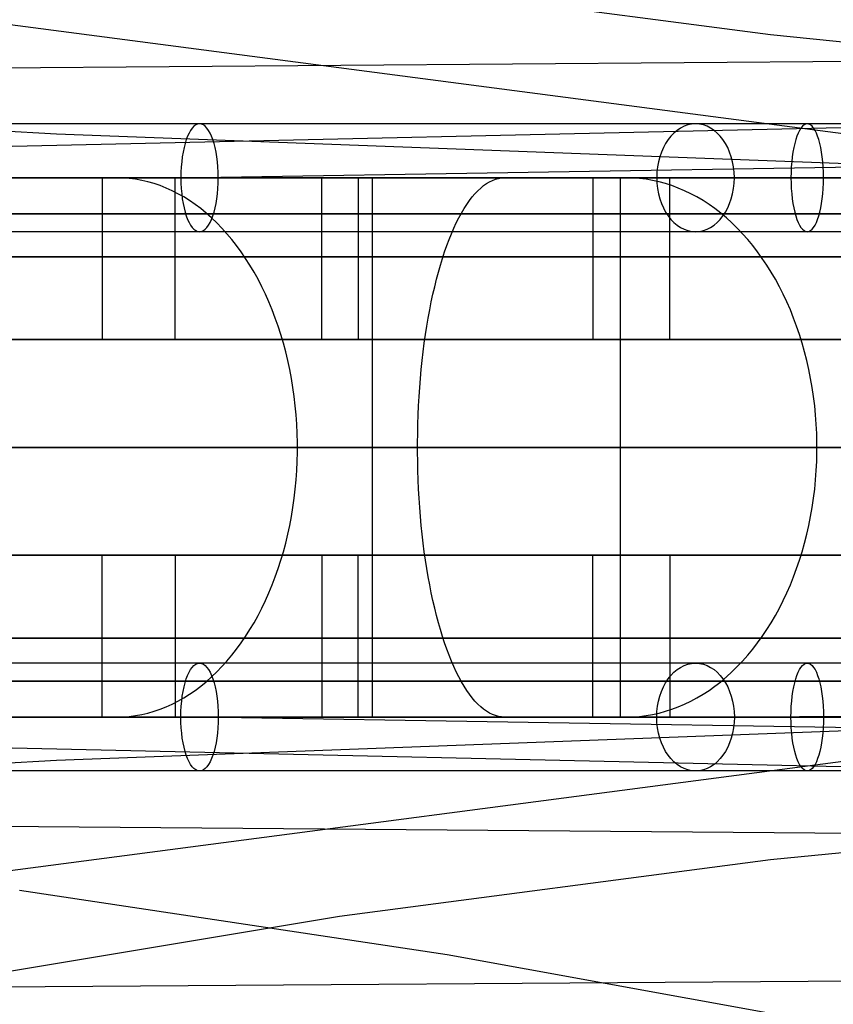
# Model space of a CAD drawing. Extents: x -3378 to 3007, y -425 to 173.
# Tile 39 of 256: x -2847 to -2802, y -357 to -302. Entities that reach past the tile are written whole.
import ezdxf

# ---------------------------------------------------------------- set-up
doc = ezdxf.new("R2010")
doc.units = 0
doc.layers.add('PREDEFINITO', color=7, linetype='CONTINUOUS')

msp = doc.modelspace()

# ---------------------------------------------------------------- linework, layer by layer
at = {"layer": 'PREDEFINITO'}
for p, q in [((-2935.422, -290.994, 2675.681), (-2782.919, -310.998, 3012.085)), ((-2805.663, -303.05, 1900.346), (-2829.641, -299.909, 1909.827)), ((-2781.631, -305.455, 1890.662), (-2805.663, -303.05, 1900.346)), ((-2719.579, -303.882, 2102.221), (-2893.552, -305.269, 1699.823)), ((-2757.615, -307.243, 1880.76), (-2925.628, -311.002, 1501.992)), ((-2845.38, -308.583, 1680.725), (-2869.431, -307.166, 1690.411)), ((-2798.095, -310.357, 1660.662), (-2845.38, -308.583, 1680.725)), ((-2798.095, -310.357, 1660.662), (-2837.365, -310.998, 1573.104)), ((-2856.146, -311.002, 2986.894), (-2841.039, -311.001, 2992.796)), ((-2838.301, -310.998, 1572.226), (-2850.206, -310.997, 1561.317)), ((-2842.023, -311.001, 1554.226), (-2844.701, -311.001, 1557.197)), ((-2842.849, -311.001, 1567.003), (-2842.849, -320.001, 1567.003)), ((-2841.676, -311.01, 1553.841), (-2842.023, -311.001, 1554.226)), ((-2841.33, -311.037, 1553.457), (-2841.676, -311.01, 1553.841)), ((-2840.984, -311.082, 1553.074), (-2841.33, -311.037, 1553.457)), ((-2841.039, -311.001, 2992.796), (-2825.807, -310.999, 2998.368)), ((-2840.64, -311.144, 1552.692), (-2840.984, -311.082, 1553.074)), ((-2838.784, -320.001, 1562.589), (-2838.784, -311.001, 1562.589)), ((-2826.635, -311, 1583.391), (-2838.301, -310.998, 1572.226)), ((-2830.624, -320.001, 3002.075), (-2830.624, -311.001, 3002.075)), ((-2828.601, -311.001, 2996.425), (-2828.601, -320.001, 2996.425)), ((-2827.827, -311.001, 1595.276), (-2827.827, -341.001, 1595.276)), ((-2820.756, -311.001, 1588.205), (-2827.827, -311.001, 1595.276)), ((-2815.221, -311.002, 1594.799), (-2826.635, -311, 1583.391)), ((-2825.807, -310.999, 2998.368), (-2810.454, -310.998, 3003.608)), ((-2821.133, -311.144, 3011.808), (-2820.968, -311.082, 3011.322)), ((-2820.968, -311.082, 3011.322), (-2820.802, -311.037, 3010.833)), ((-2820.802, -311.037, 3010.833), (-2820.635, -311.01, 3010.344)), ((-2820.635, -311.01, 3010.344), (-2820.469, -311.001, 3009.853)), ((-2820.469, -311.001, 3009.853), (-2819.182, -311.001, 3006.066)), ((-2817.251, -311.001, 3000.384), (-2814.034, -311.001, 2990.917)), ((-2813.685, -311.001, 1581.134), (-2816.513, -311.001, 1583.962)), ((-2815.548, -311.001, 1593.465), (-2815.548, -320.001, 1593.465)), ((-2804.058, -311.004, 1606.451), (-2815.221, -311.002, 1594.799)), ((-2814.034, -311.001, 2990.917), (-2814.034, -341.001, 2990.917)), ((-2813.318, -311.01, 1580.768), (-2813.685, -311.001, 1581.134)), ((-2812.953, -311.037, 1580.402), (-2813.318, -311.01, 1580.768)), ((-2812.588, -311.082, 1580.037), (-2812.953, -311.037, 1580.402)), ((-2812.225, -311.144, 1579.674), (-2812.588, -311.082, 1580.037)), ((-2811.263, -320.001, 1589.264), (-2811.263, -311.001, 1589.264)), ((-2810.454, -310.998, 3003.608), (-2794.989, -310.997, 3008.512)), ((-2793.147, -311.005, 1618.344), (-2804.058, -311.004, 1606.451)), ((-2840.298, -311.224, 1552.312), (-2840.64, -311.144, 1552.692)), ((-2839.957, -311.322, 1551.934), (-2840.298, -311.224, 1552.312)), ((-2839.619, -311.437, 1551.559), (-2839.957, -311.322, 1551.934)), ((-2839.284, -311.57, 1551.188), (-2839.619, -311.437, 1551.559)), ((-2838.952, -311.72, 1550.82), (-2839.284, -311.57, 1551.188)), ((-2821.944, -311.72, 3014.195), (-2821.785, -311.57, 3013.726)), ((-2821.785, -311.57, 3013.726), (-2821.624, -311.437, 3013.252)), ((-2821.624, -311.437, 3013.252), (-2821.461, -311.322, 3012.774)), ((-2821.461, -311.322, 3012.774), (-2821.298, -311.224, 3012.293)), ((-2821.298, -311.224, 3012.293), (-2821.133, -311.144, 3011.808)), ((-2811.863, -311.224, 1579.312), (-2812.225, -311.144, 1579.674)), ((-2811.503, -311.322, 1578.952), (-2811.863, -311.224, 1579.312)), ((-2811.146, -311.437, 1578.595), (-2811.503, -311.322, 1578.952)), ((-2810.792, -311.57, 1578.241), (-2811.146, -311.437, 1578.595)), ((-2810.442, -311.72, 1577.891), (-2810.792, -311.57, 1578.241)), ((-2838.624, -311.886, 1550.455), (-2838.952, -311.72, 1550.82)), ((-2838.3, -312.07, 1550.096), (-2838.624, -311.886, 1550.455)), ((-2837.98, -312.27, 1549.741), (-2838.3, -312.07, 1550.096)), ((-2822.411, -312.27, 3015.57), (-2822.258, -312.07, 3015.118)), ((-2822.258, -312.07, 3015.118), (-2822.102, -311.886, 3014.66)), ((-2822.102, -311.886, 3014.66), (-2821.944, -311.72, 3014.195)), ((-2810.095, -311.886, 1577.544), (-2810.442, -311.72, 1577.891)), ((-2809.753, -312.07, 1577.202), (-2810.095, -311.886, 1577.544)), ((-2809.415, -312.27, 1576.864), (-2809.753, -312.07, 1577.202)), ((-2837.665, -312.487, 1549.392), (-2837.98, -312.27, 1549.741)), ((-2837.355, -312.719, 1549.048), (-2837.665, -312.487, 1549.392)), ((-2837.051, -312.968, 1548.711), (-2837.355, -312.719, 1549.048)), ((-2822.858, -312.968, 3016.884), (-2822.712, -312.719, 3016.453)), ((-2822.712, -312.719, 3016.453), (-2822.563, -312.487, 3016.015)), ((-2822.563, -312.487, 3016.015), (-2822.411, -312.27, 3015.57)), ((-2809.083, -312.487, 1576.532), (-2809.415, -312.27, 1576.864)), ((-2808.755, -312.719, 1576.205), (-2809.083, -312.487, 1576.532)), ((-2808.434, -312.968, 1575.883), (-2808.755, -312.719, 1576.205)), ((-2836.753, -313.232, 1548.38), (-2837.051, -312.968, 1548.711)), ((-2836.461, -313.511, 1548.056), (-2836.753, -313.232, 1548.38)), ((-2823.141, -313.511, 3017.718), (-2823.001, -313.232, 3017.305)), ((-2823.001, -313.232, 3017.305), (-2822.858, -312.968, 3016.884)), ((-2808.119, -313.232, 1575.568), (-2808.434, -312.968, 1575.883)), ((-2807.811, -313.511, 1575.26), (-2808.119, -313.232, 1575.568)), ((-2836.176, -313.805, 1547.74), (-2836.461, -313.511, 1548.056)), ((-2835.897, -314.114, 1547.431), (-2836.176, -313.805, 1547.74)), ((-2823.412, -314.114, 3018.515), (-2823.278, -313.805, 3018.122)), ((-2823.278, -313.805, 3018.122), (-2823.141, -313.511, 3017.718)), ((-2807.51, -313.805, 1574.959), (-2807.811, -313.511, 1575.26)), ((-2807.216, -314.114, 1574.665), (-2807.51, -313.805, 1574.959)), ((-2835.626, -314.437, 1547.13), (-2835.897, -314.114, 1547.431)), ((-2823.543, -314.437, 3018.899), (-2823.412, -314.114, 3018.515)), ((-2806.929, -314.437, 1574.378), (-2807.216, -314.114, 1574.665)), ((-2835.363, -314.774, 1546.838), (-2835.626, -314.437, 1547.13)), ((-2835.107, -315.124, 1546.554), (-2835.363, -314.774, 1546.838)), ((-2823.792, -315.124, 3019.633), (-2823.669, -314.774, 3019.271)), ((-2823.669, -314.774, 3019.271), (-2823.543, -314.437, 3018.899)), ((-2806.651, -314.774, 1574.1), (-2806.929, -314.437, 1574.378)), ((-2806.381, -315.124, 1573.83), (-2806.651, -314.774, 1574.1)), ((-2834.86, -315.487, 1546.28), (-2835.107, -315.124, 1546.554)), ((-2834.621, -315.862, 1546.015), (-2834.86, -315.487, 1546.28)), ((-2824.025, -315.862, 3020.32), (-2823.911, -315.487, 3019.982)), ((-2823.911, -315.487, 3019.982), (-2823.792, -315.124, 3019.633)), ((-2806.12, -315.487, 1573.569), (-2806.381, -315.124, 1573.83)), ((-2805.868, -315.862, 1573.317), (-2806.12, -315.487, 1573.569)), ((-2834.391, -316.25, 1545.76), (-2834.621, -315.862, 1546.015)), ((-2824.136, -316.25, 3020.645), (-2824.025, -315.862, 3020.32)), ((-2805.625, -316.25, 1573.074), (-2805.868, -315.862, 1573.317)), ((-2834.17, -316.649, 1545.515), (-2834.391, -316.25, 1545.76)), ((-2824.242, -316.649, 3020.957), (-2824.136, -316.25, 3020.645)), ((-2805.392, -316.649, 1572.841), (-2805.625, -316.25, 1573.074)), ((-2833.959, -317.059, 1545.281), (-2834.17, -316.649, 1545.515)), ((-2833.757, -317.48, 1545.057), (-2833.959, -317.059, 1545.281)), ((-2824.441, -317.48, 3021.542), (-2824.344, -317.059, 3021.256)), ((-2824.344, -317.059, 3021.256), (-2824.242, -316.649, 3020.957)), ((-2805.169, -317.059, 1572.618), (-2805.392, -316.649, 1572.841)), ((-2804.956, -317.48, 1572.405), (-2805.169, -317.059, 1572.618)), ((-2833.565, -317.911, 1544.844), (-2833.757, -317.48, 1545.057)), ((-2824.533, -317.911, 3021.813), (-2824.441, -317.48, 3021.542)), ((-2804.753, -317.911, 1572.202), (-2804.956, -317.48, 1572.405)), ((-2833.383, -318.352, 1544.642), (-2833.565, -317.911, 1544.844)), ((-2824.62, -318.352, 3022.07), (-2824.533, -317.911, 3021.813)), ((-2804.561, -318.352, 1572.01), (-2804.753, -317.911, 1572.202)), ((-2833.212, -318.802, 1544.452), (-2833.383, -318.352, 1544.642)), ((-2824.703, -318.802, 3022.313), (-2824.62, -318.352, 3022.07)), ((-2804.379, -318.802, 1571.828), (-2804.561, -318.352, 1572.01)), ((-2833.05, -319.261, 1544.273), (-2833.212, -318.802, 1544.452)), ((-2832.9, -319.727, 1544.106), (-2833.05, -319.261, 1544.273)), ((-2824.853, -319.727, 3022.754), (-2824.78, -319.261, 3022.541)), ((-2824.78, -319.261, 3022.541), (-2824.703, -318.802, 3022.313)), ((-2804.209, -319.261, 1571.658), (-2804.379, -318.802, 1571.828)), ((-2804.05, -319.727, 1571.499), (-2804.209, -319.261, 1571.658)), ((-2832.76, -320.201, 1543.951), (-2832.9, -319.727, 1544.106)), ((-2824.92, -320.201, 3022.951), (-2824.853, -319.727, 3022.754)), ((-2803.903, -320.201, 1571.352), (-2804.05, -319.727, 1571.499)), ((-2842.849, -320.001, 1567.003), (-2838.784, -320.001, 1562.589)), ((-2832.632, -320.682, 1543.809), (-2832.76, -320.201, 1543.951)), ((-2828.601, -320.001, 2996.425), (-2830.624, -320.001, 3002.075)), ((-2824.981, -320.682, 3023.133), (-2824.92, -320.201, 3022.951)), ((-2815.548, -320.001, 1593.465), (-2811.263, -320.001, 1589.264)), ((-2803.767, -320.682, 1571.216), (-2803.903, -320.201, 1571.352)), ((-2832.515, -321.169, 1543.678), (-2832.632, -320.682, 1543.809)), ((-2825.038, -321.169, 3023.299), (-2824.981, -320.682, 3023.133)), ((-2803.643, -321.169, 1571.092), (-2803.767, -320.682, 1571.216)), ((-2832.409, -321.663, 1543.561), (-2832.515, -321.169, 1543.678)), ((-2825.089, -321.663, 3023.449), (-2825.038, -321.169, 3023.299)), ((-2803.531, -321.663, 1570.98), (-2803.643, -321.169, 1571.092)), ((-2832.314, -322.161, 1543.456), (-2832.409, -321.663, 1543.561)), ((-2825.134, -322.161, 3023.582), (-2825.089, -321.663, 3023.449)), ((-2803.432, -322.161, 1570.881), (-2803.531, -321.663, 1570.98)), ((-2832.231, -322.663, 1543.364), (-2832.314, -322.161, 1543.456)), ((-2825.174, -322.663, 3023.7), (-2825.134, -322.161, 3023.582)), ((-2803.344, -322.663, 1570.793), (-2803.432, -322.161, 1570.881)), ((-2832.16, -323.17, 1543.285), (-2832.231, -322.663, 1543.364)), ((-2825.208, -323.17, 3023.8), (-2825.174, -322.663, 3023.7)), ((-2803.269, -323.17, 1570.718), (-2803.344, -322.663, 1570.793)), ((-2832.1, -323.68, 1543.219), (-2832.16, -323.17, 1543.285)), ((-2832.052, -324.193, 1543.166), (-2832.1, -323.68, 1543.219)), ((-2825.26, -324.193, 3023.952), (-2825.237, -323.68, 3023.885)), ((-2825.237, -323.68, 3023.885), (-2825.208, -323.17, 3023.8)), ((-2803.206, -323.68, 1570.655), (-2803.269, -323.17, 1570.718)), ((-2803.155, -324.193, 1570.604), (-2803.206, -323.68, 1570.655)), ((-2832.017, -324.708, 1543.126), (-2832.052, -324.193, 1543.166)), ((-2825.277, -324.708, 3024.003), (-2825.26, -324.193, 3023.952)), ((-2803.117, -324.708, 1570.567), (-2803.155, -324.193, 1570.604)), ((-2831.993, -325.225, 1543.099), (-2832.017, -324.708, 1543.126)), ((-2825.288, -325.225, 3024.037), (-2825.277, -324.708, 3024.003)), ((-2803.092, -325.225, 1570.541), (-2803.117, -324.708, 1570.567)), ((-2831.981, -325.742, 1543.086), (-2831.993, -325.225, 1543.099)), ((-2825.294, -325.742, 3024.054), (-2825.288, -325.225, 3024.037)), ((-2803.08, -325.742, 1570.529), (-2803.092, -325.225, 1570.541)), ((-2831.981, -326.26, 1543.086), (-2831.981, -325.742, 1543.086)), ((-2825.294, -326.26, 3024.054), (-2825.294, -325.742, 3024.054)), ((-2803.08, -326.26, 1570.529), (-2803.08, -325.742, 1570.529)), ((-2831.993, -326.778, 1543.099), (-2831.981, -326.26, 1543.086)), ((-2825.288, -326.778, 3024.037), (-2825.294, -326.26, 3024.054)), ((-2803.092, -326.778, 1570.541), (-2803.08, -326.26, 1570.529)), ((-2832.017, -327.294, 1543.126), (-2831.993, -326.778, 1543.099)), ((-2825.277, -327.294, 3024.003), (-2825.288, -326.778, 3024.037)), ((-2803.117, -327.294, 1570.567), (-2803.092, -326.778, 1570.541)), ((-2832.052, -327.809, 1543.166), (-2832.017, -327.294, 1543.126)), ((-2825.26, -327.809, 3023.952), (-2825.277, -327.294, 3024.003)), ((-2803.155, -327.809, 1570.604), (-2803.117, -327.294, 1570.567)), ((-2832.1, -328.322, 1543.219), (-2832.052, -327.809, 1543.166)), ((-2825.237, -328.322, 3023.885), (-2825.26, -327.809, 3023.952)), ((-2803.206, -328.322, 1570.655), (-2803.155, -327.809, 1570.604)), ((-2832.16, -328.832, 1543.285), (-2832.1, -328.322, 1543.219)), ((-2825.208, -328.832, 3023.8), (-2825.237, -328.322, 3023.885)), ((-2803.269, -328.832, 1570.718), (-2803.206, -328.322, 1570.655)), ((-2832.231, -329.339, 1543.364), (-2832.16, -328.832, 1543.285)), ((-2825.174, -329.339, 3023.7), (-2825.208, -328.832, 3023.8)), ((-2803.344, -329.339, 1570.793), (-2803.269, -328.832, 1570.718)), ((-2832.314, -329.842, 1543.456), (-2832.231, -329.339, 1543.364)), ((-2825.134, -329.842, 3023.582), (-2825.174, -329.339, 3023.7)), ((-2803.432, -329.842, 1570.881), (-2803.344, -329.339, 1570.793)), ((-2832.409, -330.34, 1543.561), (-2832.314, -329.842, 1543.456)), ((-2825.089, -330.34, 3023.449), (-2825.134, -329.842, 3023.582)), ((-2803.531, -330.34, 1570.98), (-2803.432, -329.842, 1570.881)), ((-2832.632, -331.32, 1543.809), (-2832.515, -330.833, 1543.678)), ((-2832.515, -330.833, 1543.678), (-2832.409, -330.34, 1543.561)), ((-2825.038, -330.833, 3023.299), (-2825.089, -330.34, 3023.449)), ((-2824.981, -331.32, 3023.133), (-2825.038, -330.833, 3023.299)), ((-2803.767, -331.32, 1571.216), (-2803.643, -330.833, 1571.092)), ((-2803.643, -330.833, 1571.092), (-2803.531, -330.34, 1570.98)), ((-2832.76, -331.801, 1543.951), (-2832.632, -331.32, 1543.809)), ((-2824.92, -331.801, 3022.951), (-2824.981, -331.32, 3023.133)), ((-2803.903, -331.801, 1571.352), (-2803.767, -331.32, 1571.216)), ((-2832.9, -332.275, 1544.106), (-2832.76, -331.801, 1543.951)), ((-2824.853, -332.275, 3022.754), (-2824.92, -331.801, 3022.951)), ((-2804.05, -332.275, 1571.499), (-2803.903, -331.801, 1571.352)), ((-2842.849, -332.001, 1567.003), (-2838.784, -332.001, 1562.589)), ((-2842.849, -341.001, 1567.003), (-2842.849, -332.001, 1567.003)), ((-2838.784, -332.001, 1562.589), (-2838.784, -341.001, 1562.589)), ((-2833.05, -332.742, 1544.273), (-2832.9, -332.275, 1544.106)), ((-2828.601, -332.001, 2996.425), (-2830.624, -332.001, 3002.075)), ((-2830.624, -332.001, 3002.075), (-2830.624, -341.001, 3002.075)), ((-2828.601, -341.001, 2996.425), (-2828.601, -332.001, 2996.425)), ((-2824.78, -332.742, 3022.541), (-2824.853, -332.275, 3022.754)), ((-2815.548, -332.001, 1593.465), (-2811.263, -332.001, 1589.264)), ((-2815.548, -341.001, 1593.465), (-2815.548, -332.001, 1593.465)), ((-2811.263, -332.001, 1589.264), (-2811.263, -341.001, 1589.264)), ((-2804.209, -332.742, 1571.658), (-2804.05, -332.275, 1571.499)), ((-2833.212, -333.2, 1544.452), (-2833.05, -332.742, 1544.273)), ((-2824.703, -333.2, 3022.313), (-2824.78, -332.742, 3022.541)), ((-2804.379, -333.2, 1571.828), (-2804.209, -332.742, 1571.658)), ((-2833.383, -333.65, 1544.642), (-2833.212, -333.2, 1544.452)), ((-2824.62, -333.65, 3022.07), (-2824.703, -333.2, 3022.313)), ((-2804.561, -333.65, 1572.01), (-2804.379, -333.2, 1571.828)), ((-2833.757, -334.522, 1545.057), (-2833.565, -334.091, 1544.844)), ((-2833.565, -334.091, 1544.844), (-2833.383, -333.65, 1544.642)), ((-2824.533, -334.091, 3021.813), (-2824.62, -333.65, 3022.07)), ((-2824.441, -334.522, 3021.542), (-2824.533, -334.091, 3021.813)), ((-2804.956, -334.522, 1572.405), (-2804.753, -334.091, 1572.202)), ((-2804.753, -334.091, 1572.202), (-2804.561, -333.65, 1572.01)), ((-2833.959, -334.943, 1545.281), (-2833.757, -334.522, 1545.057)), ((-2824.344, -334.943, 3021.256), (-2824.441, -334.522, 3021.542)), ((-2805.169, -334.943, 1572.618), (-2804.956, -334.522, 1572.405)), ((-2834.17, -335.354, 1545.515), (-2833.959, -334.943, 1545.281)), ((-2824.242, -335.354, 3020.957), (-2824.344, -334.943, 3021.256)), ((-2805.392, -335.354, 1572.841), (-2805.169, -334.943, 1572.618)), ((-2834.621, -336.14, 1546.015), (-2834.391, -335.753, 1545.76)), ((-2834.391, -335.753, 1545.76), (-2834.17, -335.354, 1545.515)), ((-2824.136, -335.753, 3020.645), (-2824.242, -335.354, 3020.957)), ((-2824.025, -336.14, 3020.32), (-2824.136, -335.753, 3020.645)), ((-2805.868, -336.14, 1573.317), (-2805.625, -335.753, 1573.074)), ((-2805.625, -335.753, 1573.074), (-2805.392, -335.354, 1572.841)), ((-2834.86, -336.516, 1546.28), (-2834.621, -336.14, 1546.015)), ((-2823.911, -336.516, 3019.982), (-2824.025, -336.14, 3020.32)), ((-2806.12, -336.516, 1573.569), (-2805.868, -336.14, 1573.317)), ((-2835.107, -336.879, 1546.554), (-2834.86, -336.516, 1546.28)), ((-2823.792, -336.879, 3019.633), (-2823.911, -336.516, 3019.982)), ((-2806.381, -336.879, 1573.83), (-2806.12, -336.516, 1573.569)), ((-2835.626, -337.566, 1547.13), (-2835.363, -337.229, 1546.838)), ((-2835.363, -337.229, 1546.838), (-2835.107, -336.879, 1546.554)), ((-2823.669, -337.229, 3019.271), (-2823.792, -336.879, 3019.633)), ((-2823.543, -337.566, 3018.899), (-2823.669, -337.229, 3019.271)), ((-2806.929, -337.566, 1574.378), (-2806.651, -337.229, 1574.1)), ((-2806.651, -337.229, 1574.1), (-2806.381, -336.879, 1573.83)), ((-2836.176, -338.197, 1547.74), (-2835.897, -337.888, 1547.431)), ((-2835.897, -337.888, 1547.431), (-2835.626, -337.566, 1547.13)), ((-2823.412, -337.888, 3018.515), (-2823.543, -337.566, 3018.899)), ((-2823.278, -338.197, 3018.122), (-2823.412, -337.888, 3018.515)), ((-2807.51, -338.197, 1574.959), (-2807.216, -337.888, 1574.665)), ((-2807.216, -337.888, 1574.665), (-2806.929, -337.566, 1574.378)), ((-2836.753, -338.771, 1548.38), (-2836.461, -338.491, 1548.056)), ((-2836.461, -338.491, 1548.056), (-2836.176, -338.197, 1547.74)), ((-2823.141, -338.491, 3017.718), (-2823.278, -338.197, 3018.122)), ((-2823.001, -338.771, 3017.305), (-2823.141, -338.491, 3017.718)), ((-2808.119, -338.771, 1575.568), (-2807.811, -338.491, 1575.26)), ((-2807.811, -338.491, 1575.26), (-2807.51, -338.197, 1574.959)), ((-2837.355, -339.283, 1549.048), (-2837.051, -339.035, 1548.711)), ((-2837.051, -339.035, 1548.711), (-2836.753, -338.771, 1548.38)), ((-2822.858, -339.035, 3016.884), (-2823.001, -338.771, 3017.305)), ((-2822.712, -339.283, 3016.453), (-2822.858, -339.035, 3016.884)), ((-2808.755, -339.283, 1576.205), (-2808.434, -339.035, 1575.883)), ((-2808.434, -339.035, 1575.883), (-2808.119, -338.771, 1575.568)), ((-2837.98, -339.732, 1549.741), (-2837.665, -339.516, 1549.392)), ((-2837.665, -339.516, 1549.392), (-2837.355, -339.283, 1549.048)), ((-2822.563, -339.516, 3016.015), (-2822.712, -339.283, 3016.453)), ((-2822.411, -339.732, 3015.57), (-2822.563, -339.516, 3016.015)), ((-2809.415, -339.732, 1576.864), (-2809.083, -339.516, 1576.532)), ((-2809.083, -339.516, 1576.532), (-2808.755, -339.283, 1576.205)), ((-2838.952, -340.283, 1550.82), (-2838.624, -340.116, 1550.455)), ((-2838.624, -340.116, 1550.455), (-2838.3, -339.933, 1550.096)), ((-2838.3, -339.933, 1550.096), (-2837.98, -339.732, 1549.741)), ((-2822.258, -339.933, 3015.118), (-2822.411, -339.732, 3015.57)), ((-2822.102, -340.116, 3014.66), (-2822.258, -339.933, 3015.118)), ((-2821.944, -340.283, 3014.195), (-2822.102, -340.116, 3014.66)), ((-2810.442, -340.283, 1577.891), (-2810.095, -340.116, 1577.544)), ((-2810.095, -340.116, 1577.544), (-2809.753, -339.933, 1577.202)), ((-2809.753, -339.933, 1577.202), (-2809.415, -339.732, 1576.864)), ((-2840.298, -340.778, 1552.312), (-2839.957, -340.681, 1551.934)), ((-2839.957, -340.681, 1551.934), (-2839.619, -340.565, 1551.559)), ((-2839.619, -340.565, 1551.559), (-2839.284, -340.433, 1551.188)), ((-2839.284, -340.433, 1551.188), (-2838.952, -340.283, 1550.82)), ((-2821.785, -340.433, 3013.726), (-2821.944, -340.283, 3014.195)), ((-2821.624, -340.565, 3013.252), (-2821.785, -340.433, 3013.726)), ((-2821.461, -340.681, 3012.774), (-2821.624, -340.565, 3013.252)), ((-2821.298, -340.778, 3012.293), (-2821.461, -340.681, 3012.774)), ((-2811.863, -340.778, 1579.312), (-2811.503, -340.681, 1578.952)), ((-2811.503, -340.681, 1578.952), (-2811.146, -340.565, 1578.595)), ((-2811.146, -340.565, 1578.595), (-2810.792, -340.433, 1578.241)), ((-2810.792, -340.433, 1578.241), (-2810.442, -340.283, 1577.891)), ((-2935.422, -361.009, 2675.681), (-2782.919, -341.004, 3012.085)), ((-2757.615, -344.759, 1880.76), (-2925.628, -341.001, 1501.992)), ((-2856.146, -341, 2986.894), (-2841.039, -341.002, 2992.796)), ((-2838.301, -341.004, 1572.226), (-2850.206, -341.005, 1561.317)), ((-2844.701, -341.001, 1557.197), (-2842.023, -341.001, 1554.226)), ((-2842.023, -341.001, 1554.226), (-2841.676, -340.992, 1553.841)), ((-2841.676, -340.992, 1553.841), (-2841.33, -340.966, 1553.457)), ((-2841.33, -340.966, 1553.457), (-2840.984, -340.921, 1553.074)), ((-2841.039, -341.002, 2992.796), (-2825.807, -341.003, 2998.368)), ((-2840.984, -340.921, 1553.074), (-2840.64, -340.859, 1552.692)), ((-2840.64, -340.859, 1552.692), (-2840.298, -340.778, 1552.312)), ((-2826.635, -341.003, 1583.391), (-2838.301, -341.004, 1572.226)), ((-2798.095, -341.645, 1660.662), (-2837.365, -341.004, 1573.104)), ((-2827.827, -341.001, 1595.276), (-2820.756, -341.001, 1588.205)), ((-2815.221, -341, 1594.799), (-2826.635, -341.003, 1583.391)), ((-2825.807, -341.003, 2998.368), (-2810.454, -341.005, 3003.608)), ((-2821.133, -340.859, 3011.808), (-2821.298, -340.778, 3012.293)), ((-2820.968, -340.921, 3011.322), (-2821.133, -340.859, 3011.808)), ((-2820.802, -340.966, 3010.833), (-2820.968, -340.921, 3011.322)), ((-2820.635, -340.992, 3010.344), (-2820.802, -340.966, 3010.833)), ((-2820.469, -341.001, 3009.853), (-2820.635, -340.992, 3010.344)), ((-2819.182, -341.001, 3006.066), (-2820.469, -341.001, 3009.853)), ((-2814.034, -341.001, 2990.917), (-2817.251, -341.001, 3000.384)), ((-2816.513, -341.001, 1583.962), (-2813.685, -341.001, 1581.134)), ((-2804.058, -340.998, 1606.451), (-2815.221, -341, 1594.799)), ((-2813.685, -341.001, 1581.134), (-2813.318, -340.992, 1580.768)), ((-2813.318, -340.992, 1580.768), (-2812.953, -340.966, 1580.402)), ((-2812.953, -340.966, 1580.402), (-2812.588, -340.921, 1580.037)), ((-2812.588, -340.921, 1580.037), (-2812.225, -340.859, 1579.674)), ((-2812.225, -340.859, 1579.674), (-2811.863, -340.778, 1579.312)), ((-2810.454, -341.005, 3003.608), (-2794.989, -341.005, 3008.512)), ((-2793.147, -340.997, 1618.344), (-2804.058, -340.998, 1606.451)), ((-2798.095, -341.645, 1660.662), (-2845.38, -343.419, 1680.725)), ((-2845.38, -343.419, 1680.725), (-2869.431, -344.836, 1690.411)), ((-2781.631, -346.548, 1890.662), (-2805.663, -348.952, 1900.346)), ((-2719.579, -348.12, 2102.221), (-2893.552, -346.734, 1699.823)), ((-2805.663, -348.952, 1900.346), (-2829.641, -352.093, 1909.827)), ((-2847.437, -350.639, 2871.219), (-2823.657, -354.219, 2861.687)), ((-2829.641, -352.093, 1909.827), (-2853.512, -356.071, 1919.176)), ((-2823.657, -354.219, 2861.687), (-2799.926, -358.505, 2852.095)), ((-2766.329, -355.458, 2122.324), (-2853.512, -356.071, 1919.176))]:
    msp.add_line(p, q, dxfattribs=at)
at = {"layer": 'PREDEFINITO', "extrusion": (-0.937708, -3.95584e-07, -0.347425)}
msp.add_circle((311, 3796.482, 1619.3), 3, dxfattribs=at)
at = {"layer": 'PREDEFINITO', "extrusion": (-0.695141, -2.93254e-07, -0.718874)}
msp.add_circle((311, 3129.384, 805.881), 3, dxfattribs=at)
at = {"layer": 'PREDEFINITO', "extrusion": (-0.953235, -4.02135e-07, -0.30223)}
msp.add_circle((311, 3715.64, 1763.091), 3, dxfattribs=at)
at = {"layer": 'PREDEFINITO', "extrusion": (0.937708, 3.95584e-07, 0.347425)}
msp.add_circle((-341, 3796.482, -1619.3), 3, dxfattribs=at)
at = {"layer": 'PREDEFINITO', "extrusion": (0.695141, 2.93254e-07, 0.718874)}
msp.add_circle((-341, 3129.384, -805.881), 3, dxfattribs=at)
at = {"layer": 'PREDEFINITO', "extrusion": (0.953235, 4.02134e-07, 0.30223)}
msp.add_circle((-341, 3715.64, -1763.091), 3, dxfattribs=at)
at = {"layer": 'PREDEFINITO', "extrusion": (4.21863e-07, -1, 1.01953e-15)}
for centre in [(-2577.55, 2296, 308), (-2577.55, 2296, 338)]:
    msp.add_arc(centre, 747.999, 91.923078, 180.000014, dxfattribs=at)
at = {"layer": 'PREDEFINITO', "extrusion": (-4.21863e-07, 1, -1.1637e-15)}
msp.add_arc((3347.549, 2116, -308), 747.999, 179.999975, 268.076932, dxfattribs=at)
at = {"layer": 'PREDEFINITO', "extrusion": (2.97209e-08, -1, -9.05094e-16)}
msp.add_arc((-3347.55, 2115, 311.001), 755, 271.138407, 359.999998, dxfattribs=at)
at = {"layer": 'PREDEFINITO', "extrusion": (2.97209e-08, -1, 8.01621e-16)}
msp.add_arc((-2577.549, 2295, 311.001), 755, 91.138411, 179.999994, dxfattribs=at)
at = {"layer": 'PREDEFINITO', "extrusion": (2.97209e-08, -1, 1.09608e-15)}
msp.add_arc((-3347.55, 2115, 311.001), 751, 271.449718, 359.999998, dxfattribs=at)
at = {"layer": 'PREDEFINITO', "extrusion": (2.97209e-08, -1, 8.67868e-16)}
msp.add_arc((-2577.549, 2295, 311.001), 751, 91.449717, 179.999999, dxfattribs=at)
at = {"layer": 'PREDEFINITO', "extrusion": (4.21863e-07, -1, 1.63185e-15)}
msp.add_arc((-2577.55, 2296, 311), 750.999, 91.923078, 180.000014, dxfattribs=at)
at = {"layer": 'PREDEFINITO', "extrusion": (-2.97209e-08, 1, -2.54236e-16)}
msp.add_arc((3347.55, 2115, -311.001), 744.999, 180.000002, 268.076906, dxfattribs=at)
at = {"layer": 'PREDEFINITO', "extrusion": (-2.97209e-08, 1, -6.09296e-17)}
msp.add_arc((2577.549, 2295, -311.001), 744.999, 360, 88.076908, dxfattribs=at)
at = {"layer": 'PREDEFINITO', "extrusion": (4.21863e-07, -1, 2.1415e-17)}
msp.add_arc((-2577.55, 2296, 311), 744.999, 91.923078, 180.000014, dxfattribs=at)
at = {"layer": 'PREDEFINITO', "extrusion": (-4.21863e-07, 1, -4.12786e-16)}
msp.add_arc((3347.549, 2116, -311), 744.999, 179.999975, 268.076932, dxfattribs=at)
at = {"layer": 'PREDEFINITO', "extrusion": (-4.21863e-07, 1, 5.89184e-16)}
msp.add_arc((3347.549, 2116, -311), 750.999, 179.999975, 268.076932, dxfattribs=at)
at = {"layer": 'PREDEFINITO', "extrusion": (2.97209e-08, -1, 8.86255e-16)}
msp.add_arc((-3347.549, 2115, 311.001), 735, 272.729396, 0.000003, dxfattribs=at)
at = {"layer": 'PREDEFINITO', "extrusion": (2.97209e-08, -1, -1.28419e-16)}
msp.add_arc((-2577.55, 2295, 311.001), 735, 92.729402, 179.999996, dxfattribs=at)
at = {"layer": 'PREDEFINITO', "extrusion": (2.97209e-08, -1, -7.56415e-16)}
msp.add_arc((-3347.55, 2115, 313.001), 751, 271.449718, 359.999998, dxfattribs=at)
at = {"layer": 'PREDEFINITO', "extrusion": (2.97209e-08, -1, 2.53412e-16)}
msp.add_arc((-2577.549, 2295, 313.001), 751, 91.449718, 179.999999, dxfattribs=at)
at = {"layer": 'PREDEFINITO', "extrusion": (2.97209e-08, -1, -4.32057e-16)}
msp.add_arc((-3347.55, 2115, 313.001), 744.999, 271.923096, 359.999997, dxfattribs=at)
at = {"layer": 'PREDEFINITO', "extrusion": (2.97209e-08, -1, -8.06199e-16)}
msp.add_arc((-2577.549, 2295, 313.001), 744.999, 91.923094, 180, dxfattribs=at)
at = {"layer": 'PREDEFINITO', "extrusion": (4.21863e-07, -1, 1.91122e-15)}
msp.add_arc((-2577.55, 2296, 314), 747.999, 91.923078, 180.000014, dxfattribs=at)
at = {"layer": 'PREDEFINITO', "extrusion": (-4.21863e-07, 1, -7.09288e-16)}
msp.add_arc((3347.549, 2116, -314), 747.999, 179.999975, 268.076932, dxfattribs=at)
at = {"layer": 'PREDEFINITO', "extrusion": (2.97209e-08, -1, 2.90228e-17)}
msp.add_arc((-3347.55, 2115, 315.395), 765.607, 270.328796, 359.999998, dxfattribs=at)
at = {"layer": 'PREDEFINITO', "extrusion": (2.97209e-08, -1, -2.04601e-16)}
msp.add_arc((-2577.549, 2295, 315.395), 765.607, 90.328797, 179.999997, dxfattribs=at)
at = {"layer": 'PREDEFINITO', "extrusion": (2.97209e-08, -1, -9.73261e-16)}
msp.add_arc((-3347.55, 2115, 320.001), 751, 271.449718, 359.999998, dxfattribs=at)
at = {"layer": 'PREDEFINITO', "extrusion": (2.97209e-08, -1, 3.65683e-17)}
msp.add_arc((-2577.549, 2295, 320.001), 751, 91.449718, 179.999999, dxfattribs=at)
at = {"layer": 'PREDEFINITO', "extrusion": (2.97209e-08, -1, -1.47975e-15)}
msp.add_arc((-3347.55, 2115, 320.001), 748, 271.685444, 359.999998, dxfattribs=at)
at = {"layer": 'PREDEFINITO', "extrusion": (2.97209e-08, -1, -1.58562e-16)}
msp.add_arc((-2577.549, 2295, 320.001), 748, 91.685443, 179.999999, dxfattribs=at)
at = {"layer": 'PREDEFINITO', "extrusion": (2.97209e-08, -1, -7.47677e-16)}
msp.add_arc((-3347.55, 2115, 320.001), 744.999, 271.923096, 359.999997, dxfattribs=at)
at = {"layer": 'PREDEFINITO', "extrusion": (2.97209e-08, -1, 6.55085e-16)}
msp.add_arc((-2577.549, 2295, 320.001), 744.999, 91.923094, 180, dxfattribs=at)
at = {"layer": 'PREDEFINITO', "extrusion": (2.97209e-08, -1, -3.03496e-16)}
msp.add_arc((-3347.55, 2115, 326.001), 770, 270, 0, dxfattribs=at)
at = {"layer": 'PREDEFINITO', "extrusion": (2.97209e-08, -1, 3.84815e-16)}
msp.add_arc((-2577.55, 2295, 326.001), 770, 90, 180, dxfattribs=at)
at = {"layer": 'PREDEFINITO', "extrusion": (2.97209e-08, -1, 1.4365e-18)}
msp.add_arc((-3347.549, 2115, 326.001), 735, 272.729396, 0.000003, dxfattribs=at)
at = {"layer": 'PREDEFINITO', "extrusion": (2.97209e-08, -1, 8.73036e-18)}
msp.add_arc((-2577.55, 2295, 326.001), 735, 92.729402, 179.999996, dxfattribs=at)
at = {"layer": 'PREDEFINITO', "extrusion": (2.97209e-08, -1, -1.22048e-17)}
msp.add_arc((-3347.55, 2115, 332.001), 751, 271.449718, 359.999998, dxfattribs=at)
at = {"layer": 'PREDEFINITO', "extrusion": (2.97209e-08, -1, 9.97622e-16)}
msp.add_arc((-2577.549, 2295, 332.001), 751, 91.449718, 179.999999, dxfattribs=at)
at = {"layer": 'PREDEFINITO', "extrusion": (2.97209e-08, -1, 4.72024e-16)}
msp.add_arc((-3347.55, 2115, 332.001), 748, 271.685444, 359.999998, dxfattribs=at)
at = {"layer": 'PREDEFINITO', "extrusion": (2.97209e-08, -1, 2.94403e-16)}
msp.add_arc((-2577.549, 2295, 332.001), 748, 91.685443, 179.999999, dxfattribs=at)
at = {"layer": 'PREDEFINITO', "extrusion": (2.97209e-08, -1, 5.28467e-16)}
msp.add_arc((-3347.55, 2115, 332.001), 744.999, 271.923096, 359.999997, dxfattribs=at)
at = {"layer": 'PREDEFINITO', "extrusion": (2.97209e-08, -1, -6.17532e-16)}
msp.add_arc((-2577.549, 2295, 332.001), 744.999, 91.923094, 180, dxfattribs=at)
at = {"layer": 'PREDEFINITO', "extrusion": (2.97209e-08, -1, -1.41226e-15)}
msp.add_arc((-3347.55, 2115, 336.608), 765.607, 270.328796, 359.999998, dxfattribs=at)
at = {"layer": 'PREDEFINITO', "extrusion": (2.97209e-08, -1, 4.91802e-16)}
msp.add_arc((-2577.549, 2295, 336.608), 765.607, 90.328797, 179.999997, dxfattribs=at)
at = {"layer": 'PREDEFINITO', "extrusion": (-4.21863e-07, 1, -5.5211e-16)}
msp.add_arc((3347.549, 2116, -338), 747.999, 179.999975, 268.076932, dxfattribs=at)
at = {"layer": 'PREDEFINITO', "extrusion": (2.97209e-08, -1, 4.60949e-16)}
msp.add_arc((-3347.55, 2115, 339.001), 751, 271.449718, 359.999998, dxfattribs=at)
at = {"layer": 'PREDEFINITO', "extrusion": (2.97209e-08, -1, 2.76832e-16)}
msp.add_arc((-2577.549, 2295, 339.001), 751, 91.449718, 179.999999, dxfattribs=at)
at = {"layer": 'PREDEFINITO', "extrusion": (2.97209e-08, -1, 2.12848e-16)}
msp.add_arc((-3347.55, 2115, 339.001), 744.999, 271.923096, 359.999997, dxfattribs=at)
at = {"layer": 'PREDEFINITO', "extrusion": (2.97209e-08, -1, -1.06412e-16)}
msp.add_arc((-2577.549, 2295, 339.001), 744.999, 91.923094, 180, dxfattribs=at)
at = {"layer": 'PREDEFINITO', "extrusion": (2.97209e-08, -1, -4.65558e-16)}
msp.add_arc((-3347.55, 2115, 341.001), 755, 271.138407, 359.999998, dxfattribs=at)
at = {"layer": 'PREDEFINITO', "extrusion": (2.97209e-08, -1, -2.48941e-16)}
msp.add_arc((-2577.549, 2295, 341.001), 755, 91.138411, 179.999994, dxfattribs=at)
at = {"layer": 'PREDEFINITO', "extrusion": (2.97209e-08, -1, 1.65814e-16)}
msp.add_arc((-3347.55, 2115, 341.001), 751, 271.449718, 359.999998, dxfattribs=at)
at = {"layer": 'PREDEFINITO', "extrusion": (2.97209e-08, -1, 2.32079e-16)}
msp.add_arc((-2577.549, 2295, 341.001), 751, 91.449717, 179.999999, dxfattribs=at)
at = {"layer": 'PREDEFINITO', "extrusion": (4.21863e-07, -1, 1.60124e-15)}
msp.add_arc((-2577.55, 2296, 341), 750.999, 91.923078, 180.000014, dxfattribs=at)
at = {"layer": 'PREDEFINITO', "extrusion": (-2.97209e-08, 1, -6.93284e-16)}
msp.add_arc((3347.55, 2115, -341.001), 744.999, 180.000002, 268.076906, dxfattribs=at)
at = {"layer": 'PREDEFINITO', "extrusion": (-2.97209e-08, 1, 6.45687e-16)}
msp.add_arc((2577.549, 2295, -341.001), 744.999, 360, 88.076908, dxfattribs=at)
at = {"layer": 'PREDEFINITO', "extrusion": (-4.21863e-07, 1, 1.17545e-15)}
msp.add_arc((3347.549, 2116, -341), 744.999, 179.999975, 268.076932, dxfattribs=at)
at = {"layer": 'PREDEFINITO', "extrusion": (4.21863e-07, -1, 5.56557e-16)}
msp.add_arc((-2577.55, 2296, 341), 744.999, 91.923078, 180.000014, dxfattribs=at)
at = {"layer": 'PREDEFINITO', "extrusion": (-4.21863e-07, 1, -2.37727e-16)}
msp.add_arc((3347.549, 2116, -341), 750.999, 179.999975, 268.076932, dxfattribs=at)
at = {"layer": 'PREDEFINITO', "extrusion": (2.97209e-08, -1, -1.10637e-16)}
msp.add_arc((-3347.549, 2115, 341.001), 735, 272.729396, 0.000003, dxfattribs=at)
at = {"layer": 'PREDEFINITO', "extrusion": (2.97209e-08, -1, -3.21605e-16)}
msp.add_arc((-2577.55, 2295, 341.001), 735, 92.729402, 179.999996, dxfattribs=at)
at = {"layer": 'PREDEFINITO', "extrusion": (4.21863e-07, -1, 1.2689e-15)}
msp.add_arc((-2577.55, 2296, 344), 747.999, 91.923078, 180.000014, dxfattribs=at)
at = {"layer": 'PREDEFINITO', "extrusion": (-4.21863e-07, 1, -5.21378e-16)}
msp.add_arc((3347.549, 2116, -344), 747.999, 179.999975, 268.076932, dxfattribs=at)

doc.saveas('drawing.dxf')
